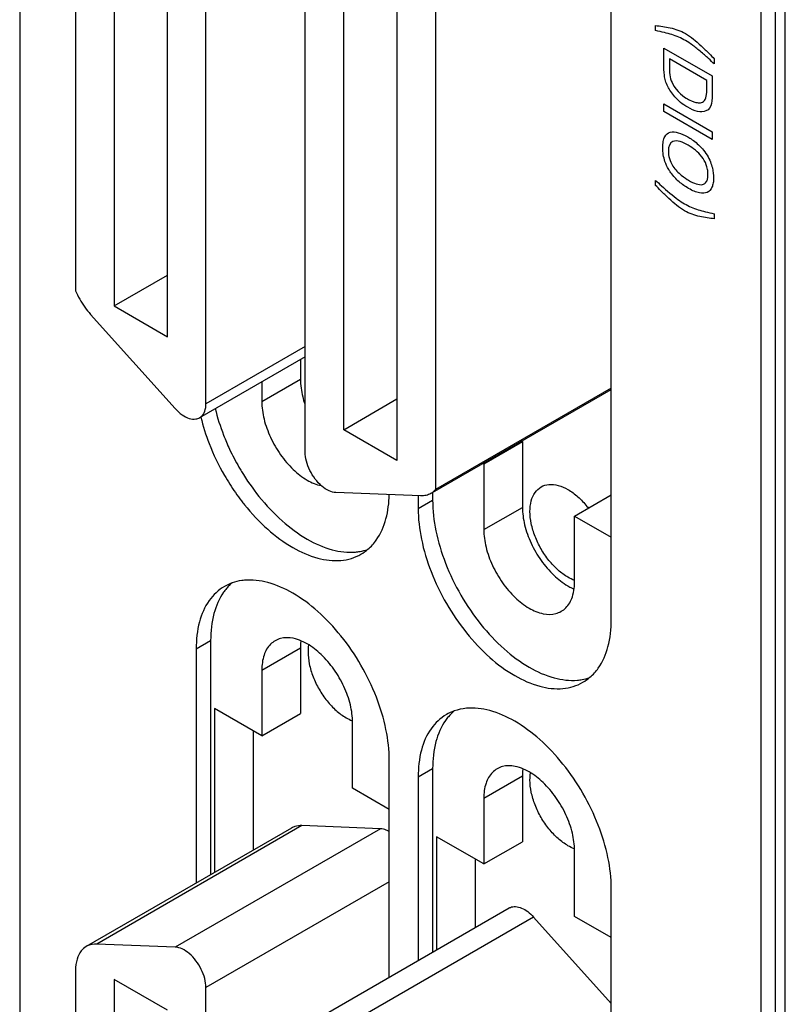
# Model space of a CAD drawing. Header units: inches. Extents: x 0 to 34, y 0 to 22.
# Tile 5 of 55: x 7.89 to 8.451, y 5.158 to 5.88. Entities that reach past the tile are written whole.
import ezdxf

# ---------------------------------------------------------------- set-up
doc = ezdxf.new("R2010")
doc.units = ezdxf.units.IN
doc.header["$LTSCALE"] = 1.87
doc.header["$MEASUREMENT"] = 0
doc.layers.get('0').update_dxf_attribs({"linetype": 'CONTINUOUS'})
doc.layers.add('DATUMCURVES', color=7, linetype='CONTINUOUS')

msp = doc.modelspace()

# ---------------------------------------------------------------- linework, layer by layer
at = {"color": 7, "linetype": 'CONTINUOUS'}
for p, q in [((7.88997, 7.52597), (7.88997, 4.20292)), ((8.45071, 3.61136), (8.45071, 7.23895)), ((8.44364, 3.8955), (8.44364, 7.21854)), ((8.43303, 3.88937), (8.43303, 7.21242)), ((8.32323, 5.44024), (8.32323, 6.65209)), ((7.9309, 6.59214), (7.9309, 5.6815)), ((7.95915, 6.58543), (7.95915, 5.67028)), ((8.02638, 5.59868), (8.02638, 6.57939)), ((7.99813, 5.64777), (7.99813, 6.56293)), ((8.09904, 5.56316), (8.09904, 6.54387)), ((8.1273, 5.57962), (8.1273, 6.49478)), ((8.16627, 6.47227), (8.16627, 5.55712)), ((8.19453, 6.44635), (8.19453, 5.53571)), ((7.95915, 5.67028), (7.99813, 5.69278)), ((7.95915, 5.67028), (7.99813, 5.64777)), ((7.94194, 5.66412), (8.0038, 5.59511)), ((8.09904, 5.64063), (8.02638, 5.59868)), ((8.09904, 5.63304), (8.02173, 5.5884)), ((8.09559, 5.63105), (8.09559, 5.61658)), ((8.06731, 5.60025), (8.09559, 5.61658)), ((8.06731, 5.61472), (8.06731, 5.60025)), ((8.19241, 5.5336), (8.32323, 5.60913)), ((8.32323, 5.61002), (8.19453, 5.53571)), ((8.1273, 5.57962), (8.16627, 5.60212)), ((8.16627, 5.55712), (8.1273, 5.57962)), ((8.22989, 5.55466), (8.25817, 5.57099)), ((8.25766, 5.57128), (8.25817, 5.57099)), ((8.25817, 5.57099), (8.25817, 5.52271)), ((8.22938, 5.55495), (8.22989, 5.55466)), ((8.22989, 5.55466), (8.22989, 5.50638)), ((8.18348, 5.53109), (8.12163, 5.5335)), ((8.18181, 5.53109), (8.18181, 5.5219)), ((8.18181, 5.5219), (8.19241, 5.52802)), ((8.19241, 5.5336), (8.19241, 5.52802)), ((8.29636, 5.51628), (8.32323, 5.53179)), ((8.22989, 5.50638), (8.25817, 5.52271)), ((8.29636, 5.468), (8.29636, 5.51628)), ((8.29636, 5.51628), (8.32323, 5.50076)), ((8.01923, 5.41899), (8.02983, 5.42511)), ((8.02983, 5.42511), (8.02983, 5.25347)), ((8.06731, 5.40347), (8.09559, 5.4198)), ((8.09559, 5.4198), (8.09559, 5.37153)), ((8.01923, 5.41899), (8.01923, 5.24735)), ((8.06731, 5.40347), (8.06731, 5.3552)), ((8.03266, 5.3752), (8.03266, 5.25511)), ((8.06731, 5.3552), (8.03266, 5.3752)), ((8.06731, 5.3552), (8.09559, 5.37153)), ((8.13378, 5.31682), (8.13378, 5.3651)), ((8.06095, 5.35887), (8.06095, 5.27144)), ((8.16065, 5.1784), (8.16065, 5.33733)), ((8.18181, 5.32512), (8.19241, 5.33124)), ((8.19241, 5.33124), (8.19241, 5.19674)), ((8.22989, 5.3096), (8.25817, 5.32593)), ((8.25817, 5.32593), (8.25817, 5.27766)), ((8.18181, 5.32512), (8.18181, 5.19062)), ((8.16065, 5.30131), (8.13378, 5.31682)), ((8.22989, 5.3096), (8.22989, 5.26133)), ((8.09673, 5.28945), (7.9464, 5.20265)), ((8.15413, 5.28722), (8.09673, 5.28945)), ((8.08909, 5.28769), (7.93876, 5.20089)), ((8.15413, 5.28722), (8.0038, 5.20042)), ((8.22989, 5.26133), (8.19524, 5.28133)), ((8.19524, 5.28133), (8.19524, 5.19838)), ((8.22989, 5.26133), (8.25817, 5.27766)), ((8.29636, 5.22295), (8.29636, 5.27123)), ((8.22352, 5.265), (8.22352, 5.21471)), ((8.16065, 5.24829), (8.02638, 5.17076)), ((8.32323, 4.03161), (8.32323, 5.24346)), ((8.10369, 5.14552), (8.24845, 5.2291)), ((8.26639, 5.2224), (8.12163, 5.13881)), ((8.26639, 5.2224), (8.32323, 5.15898)), ((8.32323, 5.20744), (8.29636, 5.22295)), ((8.0038, 5.20042), (7.9464, 5.20265)), ((7.9309, 5.18351), (7.9309, 4.27287)), ((7.95915, 5.1768), (7.95915, 4.26165)), ((7.99813, 5.1543), (7.95915, 5.1768)), ((8.02638, 4.19005), (8.02638, 5.17076))]:
    msp.add_line(p, q, dxfattribs=at)
for points, knots in [([(7.9309, 5.6815), (7.93181, 5.67938), (7.93387, 5.67523), (7.93757, 5.6694), (7.94043, 5.66581), (7.94194, 5.66412)], [0, 0, 0, 0, 0.335091, 0.670911, 1, 1, 1, 1]), ([(8.09559, 5.61658), (8.09559, 5.61228), (8.09647, 5.60615), (8.09816, 5.60024), (8.09873, 5.5985)], [0, 0, 0, 0, 0.701658, 1, 1, 1, 1]), ([(8.06731, 5.60025), (8.06731, 5.59595), (8.0686, 5.5869), (8.07333, 5.5737), (8.08056, 5.56118), (8.08963, 5.55047), (8.09976, 5.54254), (8.10723, 5.53934), (8.11091, 5.53862)], [0, 0, 0, 0, 0.16106, 0.338706, 0.522295, 0.699944, 0.86101, 1, 1, 1, 1]), ([(8.0038, 5.59511), (8.00532, 5.59341), (8.00848, 5.5905), (8.01372, 5.58769), (8.01839, 5.58706), (8.0209, 5.58794), (8.02173, 5.58842)], [0, 0, 0, 0, 0.334295, 0.622654, 0.861506, 1, 1, 1, 1]), ([(8.02173, 5.58842), (8.02217, 5.58867), (8.02387, 5.58986), (8.02596, 5.59337), (8.02638, 5.59682), (8.02638, 5.59868)], [0, 0, 0, 0, 0.12743, 0.523652, 1, 1, 1, 1]), ([(8.03318, 5.59511), (8.03477, 5.58847), (8.03796, 5.57842), (8.04211, 5.56873), (8.04368, 5.56537)], [0, 0, 0, 0, 0.647865, 1, 1, 1, 1]), ([(8.02265, 5.5887), (8.02422, 5.58216), (8.0289, 5.56747), (8.03668, 5.55134), (8.04245, 5.54182), (8.04378, 5.53974)], [0, 0, 0, 0, 0.376565, 0.861629, 1, 1, 1, 1]), ([(8.04368, 5.56537), (8.04577, 5.56088), (8.04863, 5.55541), (8.05177, 5.5501), (8.0524, 5.54906)], [0, 0, 0, 0, 0.802827, 1, 1, 1, 1]), ([(8.12163, 5.5335), (8.11987, 5.53357), (8.11607, 5.5347), (8.11088, 5.53825), (8.10613, 5.54341), (8.10228, 5.54965), (8.09974, 5.55633), (8.09904, 5.56096), (8.09904, 5.56316)], [0, 0, 0, 0, 0.131562, 0.289016, 0.466835, 0.653511, 0.835405, 1, 1, 1, 1]), ([(8.0524, 5.54906), (8.05626, 5.54269), (8.06527, 5.52977), (8.08123, 5.51272), (8.09934, 5.49921), (8.11768, 5.49099), (8.13017, 5.48941), (8.1359, 5.48994)], [0, 0, 0, 0, 0.208935, 0.441155, 0.653279, 0.839518, 1, 1, 1, 1]), ([(8.29155, 5.47146), (8.28897, 5.47295), (8.28394, 5.4767), (8.27733, 5.48376), (8.27164, 5.49211), (8.26725, 5.50122), (8.26445, 5.51048), (8.2634, 5.51931), (8.26421, 5.52718), (8.26693, 5.53364), (8.27011, 5.53669), (8.27186, 5.5377)], [0, 0, 0, 0, 0.113739, 0.238254, 0.368584, 0.498913, 0.623425, 0.73716, 0.837015, 0.92306, 1, 1, 1, 1]), ([(8.27186, 5.5377), (8.27361, 5.53871), (8.27785, 5.53994), (8.2848, 5.53907), (8.28929, 5.53705), (8.29155, 5.53575)], [0, 0, 0, 0, 0.292786, 0.620125, 1, 1, 1, 1]), ([(8.29155, 5.53575), (8.29412, 5.53426), (8.29915, 5.53051), (8.3038, 5.52555), (8.30614, 5.52256), (8.30647, 5.52213)], [0, 0, 0, 0, 0.439335, 0.920291, 1, 1, 1, 1]), ([(8.05242, 5.52739), (8.05313, 5.52647), (8.05897, 5.51905), (8.07063, 5.5066), (8.08873, 5.49309), (8.10707, 5.48487), (8.12474, 5.48263), (8.13549, 5.48577), (8.13994, 5.48834)], [0, 0, 0, 0, 0.033828, 0.273891, 0.493179, 0.685708, 0.85161, 1, 1, 1, 1]), ([(8.14507, 5.492), (8.14737, 5.49399), (8.1533, 5.50061), (8.15909, 5.51439), (8.16049, 5.52606), (8.16062, 5.53199)], [0, 0, 0, 0, 0.20589, 0.595799, 1, 1, 1, 1]), ([(8.19112, 5.53286), (8.19006, 5.53225), (8.18758, 5.53126), (8.1849, 5.53104), (8.18348, 5.53109)], [0, 0, 0, 0, 0.461144, 1, 1, 1, 1]), ([(8.19252, 5.5338), (8.19218, 5.53353), (8.19172, 5.53321), (8.19123, 5.53292), (8.19112, 5.53286)], [0, 0, 0, 0, 0.77055, 1, 1, 1, 1]), ([(8.19241, 5.52802), (8.19241, 5.52047), (8.19428, 5.50463), (8.20141, 5.48113), (8.21257, 5.45801), (8.22701, 5.43679), (8.24381, 5.41885), (8.26192, 5.40534), (8.28026, 5.39712), (8.29275, 5.39554), (8.29848, 5.39607)], [0, 0, 0, 0, 0.123214, 0.258103, 0.399294, 0.540486, 0.675378, 0.798597, 0.906779, 1, 1, 1, 1]), ([(8.18181, 5.5219), (8.18181, 5.51434), (8.18367, 5.49851), (8.19081, 5.475), (8.20196, 5.45188), (8.2164, 5.43067), (8.23321, 5.41273), (8.25131, 5.39922), (8.26965, 5.391), (8.28732, 5.38876), (8.29807, 5.3919), (8.30252, 5.39447)], [0, 0, 0, 0, 0.113731, 0.238238, 0.368563, 0.498889, 0.623399, 0.737134, 0.83699, 0.923036, 1, 1, 1, 1]), ([(8.25817, 5.52271), (8.25817, 5.51841), (8.25946, 5.50936), (8.26419, 5.49617), (8.27143, 5.48364), (8.28049, 5.47293), (8.28767, 5.46731), (8.29141, 5.46515)], [0, 0, 0, 0, 0.187059, 0.393383, 0.606607, 0.812934, 1, 1, 1, 1]), ([(8.22989, 5.50638), (8.22989, 5.50208), (8.23118, 5.49303), (8.23591, 5.47983), (8.24314, 5.46731), (8.25221, 5.4566), (8.26231, 5.44869), (8.27263, 5.44426), (8.28112, 5.44402), (8.28537, 5.4458), (8.28661, 5.44651)], [0, 0, 0, 0, 0.13795, 0.290106, 0.447351, 0.599509, 0.737464, 0.855521, 0.954597, 1, 1, 1, 1]), ([(8.16065, 5.33733), (8.16065, 5.34488), (8.15878, 5.36072), (8.15165, 5.38423), (8.14049, 5.40735), (8.12605, 5.42856), (8.10925, 5.4465), (8.09115, 5.46001), (8.0728, 5.46823), (8.05962, 5.4699), (8.05323, 5.46914), (8.05255, 5.46904)], [0, 0, 0, 0, 0.121869, 0.255285, 0.394935, 0.534586, 0.668006, 0.789879, 0.896881, 0.989084, 1, 1, 1, 1]), ([(8.03994, 5.46476), (8.03549, 5.46219), (8.0274, 5.45445), (8.0205, 5.43804), (8.01923, 5.42562), (8.01923, 5.41899)], [0, 0, 0, 0, 0.292726, 0.620092, 1, 1, 1, 1]), ([(8.28661, 5.44651), (8.28785, 5.44723), (8.29151, 5.45002), (8.2948, 5.45609), (8.29586, 5.46127), (8.29611, 5.46341)], [0, 0, 0, 0, 0.212594, 0.676722, 1, 1, 1, 1]), ([(8.03931, 5.46047), (8.03599, 5.45577), (8.03111, 5.44417), (8.02983, 5.43174), (8.02983, 5.42511)], [0, 0, 0, 0, 0.462856, 1, 1, 1, 1]), ([(8.30765, 5.39813), (8.30995, 5.40012), (8.31588, 5.40674), (8.32195, 5.42119), (8.32323, 5.43361), (8.32323, 5.44024)], [0, 0, 0, 0, 0.196406, 0.568354, 1, 1, 1, 1]), ([(8.09644, 5.42474), (8.09446, 5.4256), (8.08945, 5.42726), (8.08254, 5.42746), (8.0783, 5.42568), (8.07706, 5.42496)], [0, 0, 0, 0, 0.323349, 0.78736, 1, 1, 1, 1]), ([(8.07706, 5.42496), (8.07581, 5.42425), (8.07216, 5.42146), (8.06812, 5.41399), (8.06731, 5.40715), (8.06731, 5.40347)], [0, 0, 0, 0, 0.172874, 0.550286, 1, 1, 1, 1]), ([(8.13378, 5.3651), (8.13378, 5.3694), (8.13249, 5.37845), (8.12776, 5.39164), (8.12053, 5.40417), (8.11146, 5.41487), (8.10307, 5.42145), (8.09785, 5.42413), (8.09644, 5.42474)], [0, 0, 0, 0, 0.175401, 0.368866, 0.568802, 0.76227, 0.937678, 1, 1, 1, 1]), ([(8.1015, 5.42179), (8.10124, 5.42013), (8.10093, 5.41546), (8.10187, 5.40757), (8.10468, 5.39831), (8.10907, 5.38921), (8.11475, 5.38085), (8.12136, 5.37379), (8.1264, 5.37004), (8.12897, 5.36855)], [0, 0, 0, 0, 0.079942, 0.221896, 0.3773, 0.539966, 0.702633, 0.858041, 1, 1, 1, 1]), ([(8.32323, 5.24346), (8.32323, 5.25101), (8.32136, 5.26685), (8.31422, 5.29036), (8.30307, 5.31348), (8.28863, 5.33469), (8.27183, 5.35263), (8.25372, 5.36614), (8.23538, 5.37436), (8.21983, 5.37633), (8.21112, 5.3745), (8.20825, 5.3735)], [0, 0, 0, 0, 0.117429, 0.245985, 0.380548, 0.515112, 0.643671, 0.761104, 0.864208, 0.953052, 1, 1, 1, 1]), ([(8.20251, 5.37089), (8.19807, 5.36832), (8.18998, 5.36058), (8.18308, 5.34417), (8.18181, 5.33175), (8.18181, 5.32512)], [0, 0, 0, 0, 0.292726, 0.620092, 1, 1, 1, 1]), ([(8.20189, 5.36659), (8.19857, 5.3619), (8.19369, 5.3503), (8.19241, 5.33787), (8.19241, 5.33124)], [0, 0, 0, 0, 0.462856, 1, 1, 1, 1]), ([(8.25902, 5.33087), (8.25704, 5.33173), (8.25203, 5.33339), (8.24512, 5.33359), (8.24088, 5.33181), (8.23964, 5.33109)], [0, 0, 0, 0, 0.323349, 0.78736, 1, 1, 1, 1]), ([(8.23964, 5.33109), (8.23839, 5.33038), (8.23473, 5.32759), (8.2307, 5.32012), (8.22989, 5.31328), (8.22989, 5.3096)], [0, 0, 0, 0, 0.172874, 0.550286, 1, 1, 1, 1]), ([(8.29636, 5.27123), (8.29636, 5.27553), (8.29507, 5.28458), (8.29034, 5.29777), (8.2831, 5.3103), (8.27404, 5.321), (8.26565, 5.32758), (8.26043, 5.33026), (8.25902, 5.33087)], [0, 0, 0, 0, 0.175401, 0.368866, 0.568802, 0.76227, 0.937678, 1, 1, 1, 1]), ([(8.29155, 5.27468), (8.28897, 5.27617), (8.28394, 5.27992), (8.27733, 5.28698), (8.27164, 5.29534), (8.26725, 5.30444), (8.26445, 5.3137), (8.26351, 5.32159), (8.26382, 5.32626), (8.26408, 5.32792)], [0, 0, 0, 0, 0.141959, 0.297367, 0.460034, 0.6227, 0.778104, 0.920058, 1, 1, 1, 1]), ([(8.09673, 5.28945), (8.09499, 5.28952), (8.0923, 5.28922), (8.08987, 5.28813), (8.08909, 5.28768)], [0, 0, 0, 0, 0.661475, 1, 1, 1, 1]), ([(8.16073, 5.28512), (8.16, 5.28554), (8.15791, 5.28656), (8.15561, 5.28716), (8.15413, 5.28722)], [0, 0, 0, 0, 0.35976, 1, 1, 1, 1]), ([(8.24846, 5.2291), (8.24874, 5.22926), (8.25019, 5.22999), (8.25339, 5.23041), (8.25784, 5.22917), (8.26234, 5.22644), (8.26507, 5.22387), (8.26639, 5.2224)], [0, 0, 0, 0, 0.046842, 0.23585, 0.454827, 0.711221, 1, 1, 1, 1]), ([(7.9464, 5.20265), (7.94425, 5.20274), (7.94154, 5.20233), (7.93918, 5.20113), (7.93877, 5.20089)], [0, 0, 0, 0, 0.819887, 1, 1, 1, 1]), ([(7.93877, 5.20089), (7.93737, 5.20007), (7.93433, 5.19743), (7.93145, 5.19127), (7.9309, 5.18622), (7.9309, 5.18351)], [0, 0, 0, 0, 0.242378, 0.590876, 1, 1, 1, 1]), ([(8.02638, 5.17076), (8.02638, 5.17296), (8.02568, 5.17759), (8.02314, 5.18427), (8.0193, 5.19051), (8.01454, 5.19567), (8.00936, 5.19922), (8.00555, 5.20035), (8.0038, 5.20042)], [0, 0, 0, 0, 0.164595, 0.346489, 0.533165, 0.710984, 0.868438, 1, 1, 1, 1])]:
    msp.add_open_spline(points, degree=3, knots=knots, dxfattribs=at)
for points in [[(8.04378, 5.53974), (8.04647, 5.5355), (8.04936, 5.53137), (8.05242, 5.52739)], [(8.19453, 5.53571), (8.19393, 5.53501), (8.19326, 5.53436), (8.19252, 5.5338)], [(8.13923, 5.49039), (8.14113, 5.49073), (8.143, 5.49122), (8.14481, 5.49185)], [(8.13994, 5.48834), (8.14176, 5.48939), (8.14348, 5.49062), (8.14507, 5.492)], [(8.1359, 5.48994), (8.13702, 5.49004), (8.13813, 5.49019), (8.13923, 5.49039)], [(8.29627, 5.4692), (8.29464, 5.46982), (8.29306, 5.47059), (8.29155, 5.47146)], [(8.04136, 5.46312), (8.04064, 5.46227), (8.03995, 5.46138), (8.03931, 5.46047)], [(8.04386, 5.46669), (8.04251, 5.46613), (8.0412, 5.46549), (8.03994, 5.46476)], [(8.04355, 5.4655), (8.04279, 5.46474), (8.04206, 5.46395), (8.04136, 5.46312)], [(8.04541, 5.46722), (8.04477, 5.46667), (8.04415, 5.46609), (8.04355, 5.4655)], [(8.04567, 5.46737), (8.04506, 5.46716), (8.04446, 5.46693), (8.04386, 5.46669)], [(8.05255, 5.46904), (8.05021, 5.4687), (8.0479, 5.46815), (8.04567, 5.46737)], [(8.29141, 5.46515), (8.29243, 5.46456), (8.29348, 5.464), (8.29455, 5.4635)], [(8.29455, 5.4635), (8.29487, 5.46335), (8.29519, 5.46321), (8.29551, 5.46307)], [(8.29611, 5.46341), (8.29628, 5.46494), (8.29636, 5.46647), (8.29636, 5.468)], [(8.09584, 5.42439), (8.09567, 5.42287), (8.09559, 5.42133), (8.09559, 5.4198)], [(8.30181, 5.39652), (8.30371, 5.39686), (8.30557, 5.39735), (8.30739, 5.39798)], [(8.30252, 5.39447), (8.30434, 5.39552), (8.30605, 5.39675), (8.30765, 5.39813)], [(8.29848, 5.39607), (8.29959, 5.39617), (8.30071, 5.39632), (8.30181, 5.39652)], [(8.20394, 5.36925), (8.20322, 5.3684), (8.20253, 5.36751), (8.20189, 5.36659)], [(8.20825, 5.3735), (8.20626, 5.37281), (8.20433, 5.37194), (8.20251, 5.37089)], [(8.20799, 5.37335), (8.20654, 5.3721), (8.20518, 5.37072), (8.20394, 5.36925)], [(8.12897, 5.36855), (8.13042, 5.36771), (8.13193, 5.36697), (8.1335, 5.36636)], [(8.25842, 5.33052), (8.25825, 5.329), (8.25817, 5.32746), (8.25817, 5.32593)], [(8.29608, 5.27249), (8.29451, 5.2731), (8.293, 5.27384), (8.29155, 5.27468)]]:
    msp.add_open_spline(points, degree=3, dxfattribs=at)
at = {"layer": 'DATUMCURVES', "color": 40, "linetype": 'CONTINUOUS'}
for points, knots in [([(8.35574, 5.87581, 2.41123), (8.359, 5.87545, 2.41498), (8.36636, 5.87459, 2.42338), (8.37603, 5.87132, 2.43292), (8.38334, 5.86612, 2.43819), (8.38953, 5.86065, 2.4419), (8.39506, 5.85518, 2.4448), (8.39765, 5.85249, 2.44608), (8.3987, 5.8514, 2.4466)], [0, 0, 0, 0, 0.229479, 0.458959, 0.582887, 0.706815, 0.853408, 1, 1, 1, 1]), ([(8.3987, 5.84766, 2.44395), (8.3975, 5.84881, 2.44329), (8.39533, 5.85087, 2.44209), (8.39165, 5.85417, 2.43992), (8.38832, 5.85701, 2.43785), (8.38507, 5.85967, 2.43575), (8.38151, 5.86236, 2.43329), (8.37564, 5.86613, 2.42877), (8.36787, 5.8694, 2.42156), (8.3604, 5.87108, 2.4136), (8.35574, 5.87213, 2.40863)], [0, 0, 0, 0, 0.119119, 0.178678, 0.238238, 0.296052, 0.353866, 0.469494, 0.734747, 1, 1, 1, 1]), ([(8.39261, 5.81319, 2.41212), (8.39077, 5.81244, 2.40933), (8.38654, 5.81236, 2.40409), (8.3796, 5.81537, 2.39772), (8.37381, 5.81945, 2.39352), (8.36833, 5.82486, 2.39063), (8.36472, 5.83053, 2.39021), (8.36288, 5.83524, 2.39129), (8.36177, 5.84069, 2.39379), (8.36178, 5.84482, 2.39672), (8.36178, 5.84783, 2.39885)], [0, 0, 0, 0, 0.107547, 0.215094, 0.299987, 0.38488, 0.554666, 0.666, 0.777333, 1, 1, 1, 1]), ([(8.37901, 5.82206, 2.40173), (8.37968, 5.82168, 2.40227), (8.38245, 5.82013, 2.40457), (8.38699, 5.81898, 2.40932), (8.39066, 5.81943, 2.41414), (8.39289, 5.8223, 2.4189), (8.39316, 5.82625, 2.42202), (8.39316, 5.82875, 2.42379)], [0, 0, 0, 0, 0.297975, 0.446962, 0.59595, 0.797975, 1, 1, 1, 1]), ([(8.36535, 5.77025, 2.34836), (8.36424, 5.77211, 2.34832), (8.36262, 5.77554, 2.34876), (8.36124, 5.78092, 2.35087), (8.3608, 5.78628, 2.35413), (8.36121, 5.7911, 2.35804), (8.36271, 5.79546, 2.36295), (8.36614, 5.7982, 2.36909), (8.37216, 5.79772, 2.37613), (8.37767, 5.79523, 2.38111), (8.3825, 5.79222, 2.3849), (8.38754, 5.78836, 2.38834), (8.39131, 5.7842, 2.39002), (8.3934, 5.78075, 2.39014)], [0, 0, 0, 0, 0.098367, 0.16863, 0.238892, 0.306163, 0.373434, 0.507976, 0.642517, 0.777059, 0.832794, 0.88853, 1, 1, 1, 1]), ([(8.36836, 5.7909, 2.36665), (8.36586, 5.79002, 2.36296), (8.36475, 5.78539, 2.35833), (8.36549, 5.77851, 2.35437), (8.36839, 5.77178, 2.35316), (8.37474, 5.76554, 2.35653), (8.37869, 5.76311, 2.35965), (8.3799, 5.76241, 2.36063)], [0, 0, 0, 0, 0.28448, 0.431917, 0.579355, 0.789677, 1, 1, 1, 1]), ([(8.3799, 5.76241, 2.36063), (8.38191, 5.76125, 2.36228), (8.38569, 5.75945, 2.36564), (8.39024, 5.75884, 2.37078), (8.39277, 5.76055, 2.37509), (8.39385, 5.76343, 2.37845), (8.39415, 5.76673, 2.38114), (8.39382, 5.77047, 2.38338), (8.39257, 5.77496, 2.38503), (8.38975, 5.77988, 2.38506), (8.38499, 5.78459, 2.38255), (8.38139, 5.78701, 2.37986), (8.37955, 5.78807, 2.37835)], [0, 0, 0, 0, 0.118512, 0.237024, 0.355535, 0.414791, 0.474047, 0.539791, 0.605535, 0.737024, 0.868512, 1, 1, 1, 1]), ([(8.3934, 5.78075, 2.39014), (8.39539, 5.77748, 2.39026), (8.39778, 5.77113, 2.38869), (8.39831, 5.76453, 2.38468), (8.39797, 5.76036, 2.38131), (8.3968, 5.75615, 2.37691), (8.39389, 5.75296, 2.37108), (8.3882, 5.7525, 2.36379), (8.38064, 5.75562, 2.35674), (8.37274, 5.76108, 2.35092), (8.36801, 5.76611, 2.34869), (8.36583, 5.76945, 2.34837), (8.36535, 5.77025, 2.34836)], [0, 0, 0, 0, 0.093908, 0.187816, 0.257813, 0.32781, 0.467804, 0.607798, 0.747792, 0.857447, 0.967103, 1, 1, 1, 1]), ([(8.3987, 5.7342, 2.36372), (8.39544, 5.73456, 2.35997), (8.38811, 5.73541, 2.35159), (8.37845, 5.73867, 2.34208), (8.37114, 5.74387, 2.3368), (8.36496, 5.74934, 2.3331), (8.35941, 5.75481, 2.33017), (8.35679, 5.75752, 2.32888), (8.35574, 5.75862, 2.32836)], [0, 0, 0, 0, 0.228722, 0.457444, 0.581446, 0.705449, 0.852724, 1, 1, 1, 1]), ([(8.3662, 5.75297, 2.33718), (8.37067, 5.7492, 2.33999), (8.37739, 5.74448, 2.34488), (8.38659, 5.74061, 2.35341), (8.39404, 5.73894, 2.36135), (8.3987, 5.73789, 2.36633)], [0, 0, 0, 0, 0.305731, 0.652865, 1, 1, 1, 1])]:
    msp.add_open_spline(points, degree=3, knots=knots, dxfattribs=at)
for points in [[(8.35574, 5.87213, 2.40863), (8.35574, 5.87213, 2.40863), (8.35574, 5.87581, 2.41123), (8.35574, 5.87581, 2.41123)], [(8.36178, 5.84783, 2.39885), (8.36178, 5.84783, 2.39885), (8.36178, 5.85934, 2.40699), (8.36178, 5.85934, 2.40699)], [(8.36178, 5.85934, 2.40699), (8.36178, 5.85934, 2.40699), (8.39724, 5.83887, 2.43594), (8.39724, 5.83887, 2.43594)], [(8.39316, 5.83555, 2.4286), (8.39316, 5.83555, 2.4286), (8.36581, 5.85135, 2.40627), (8.36581, 5.85135, 2.40627)], [(8.36581, 5.85135, 2.40627), (8.36581, 5.85135, 2.40627), (8.36581, 5.84579, 2.40234), (8.36581, 5.84579, 2.40234)], [(8.36581, 5.84579, 2.40234), (8.36581, 5.84187, 2.39957), (8.366, 5.83768, 2.39684), (8.36777, 5.83394, 2.39636)], [(8.3987, 5.8514, 2.4466), (8.3987, 5.8514, 2.4466), (8.3987, 5.84766, 2.44395), (8.3987, 5.84766, 2.44395)], [(8.39724, 5.83887, 2.43594), (8.39724, 5.83887, 2.43594), (8.39724, 5.82702, 2.42755), (8.39724, 5.82702, 2.42755)], [(8.36777, 5.83394, 2.39636), (8.37116, 5.82677, 2.39544), (8.37695, 5.82325, 2.40005), (8.37901, 5.82206, 2.40173)], [(8.39316, 5.82875, 2.42379), (8.39316, 5.82875, 2.42379), (8.39316, 5.83555, 2.4286), (8.39316, 5.83555, 2.4286)], [(8.39724, 5.82702, 2.42755), (8.39724, 5.82152, 2.42367), (8.39724, 5.81505, 2.4191), (8.39261, 5.81319, 2.41212)], [(8.36178, 5.8184, 2.37804), (8.36178, 5.8184, 2.37804), (8.39724, 5.79793, 2.40699), (8.39724, 5.79793, 2.40699)], [(8.36178, 5.81273, 2.37403), (8.36178, 5.81273, 2.37403), (8.36178, 5.8184, 2.37804), (8.36178, 5.8184, 2.37804)], [(8.39724, 5.79226, 2.40298), (8.39724, 5.79226, 2.40298), (8.36178, 5.81273, 2.37403), (8.36178, 5.81273, 2.37403)], [(8.39724, 5.79793, 2.40699), (8.39724, 5.79793, 2.40699), (8.39724, 5.79226, 2.40298), (8.39724, 5.79226, 2.40298)], [(8.37955, 5.78807, 2.37835), (8.37759, 5.7892, 2.37675), (8.37356, 5.79113, 2.37318), (8.36988, 5.79144, 2.3689), (8.36836, 5.7909, 2.36665)], [(8.35574, 5.76235, 2.331), (8.35819, 5.76003, 2.33237), (8.36153, 5.75686, 2.33421), (8.3662, 5.75297, 2.33718)], [(8.35574, 5.75862, 2.32836), (8.35574, 5.75862, 2.32836), (8.35574, 5.76235, 2.331), (8.35574, 5.76235, 2.331)], [(8.3987, 5.73789, 2.36633), (8.3987, 5.73789, 2.36633), (8.3987, 5.7342, 2.36372), (8.3987, 5.7342, 2.36372)]]:
    msp.add_open_spline(points, degree=3, dxfattribs=at)

doc.saveas('drawing.dxf')
